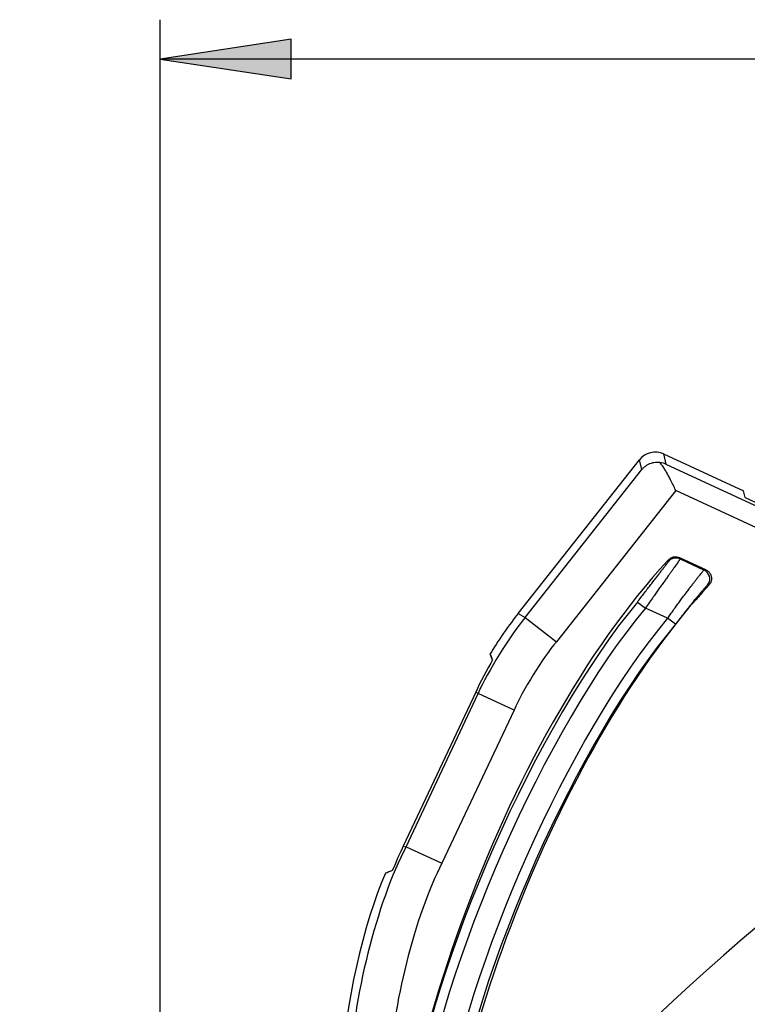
# Model space of a CAD drawing. Extents: x 0 to 333, y 0 to 297.
# Tile 12 of 26: x 21 to 40, y 247 to 272. Entities that reach past the tile are written whole.
import ezdxf

# ---------------------------------------------------------------- set-up
doc = ezdxf.new("R2010")
doc.units = 0
doc.layers.get('0').update_dxf_attribs({"linetype": 'CONTINUOUS'})

# ---------------------------------------------------------------- blocks, each defined once
blk = doc.blocks.new('BLOCK_138')
at = {"color": 7}
blk.add_open_spline([(30.565, 249.873), (30.012, 248.667), (29.499, 246.37), (29.486, 245.045)], degree=3, dxfattribs=at)
blk = doc.blocks.new('BLOCK_143')
at = {"color": 7}
blk.add_lwpolyline([(33.285, 255.294), (33.226, 255.453)], dxfattribs=at)
blk = doc.blocks.new('BLOCK_144')
at = {"color": 7}
blk.add_open_spline([(33.938, 256.482), (33.735, 256.234), (33.386, 255.73), (33.226, 255.453)], degree=3, dxfattribs=at)
blk = doc.blocks.new('BLOCK_145')
at = {"color": 7}
blk.add_open_spline([(37.633, 260.538), (37.429, 260.639), (37.158, 260.574), (37.022, 260.393)], degree=3, dxfattribs=at)
blk = doc.blocks.new('BLOCK_146')
at = {"color": 7}
blk.add_lwpolyline([(37.633, 260.538), (39.668, 259.598)], dxfattribs=at)
blk = doc.blocks.new('BLOCK_147')
at = {"color": 7}
blk.add_lwpolyline([(33.938, 256.482), (37.022, 260.393)], dxfattribs=at)
blk = doc.blocks.new('BLOCK_148')
at = {"color": 7}
blk.add_open_spline([(37.939, 256.208), (35.463, 253.277), (32.823, 247.36), (32.301, 243.573)], degree=3, dxfattribs=at)
blk = doc.blocks.new('BLOCK_149')
at = {"color": 7}
blk.add_open_spline([(38.754, 257.2), (38.752, 257.199), (38.75, 257.198), (38.747, 257.195), (38.744, 257.193), (38.74, 257.189), (38.735, 257.184), (38.728, 257.177), (38.72, 257.168), (38.71, 257.157), (38.7, 257.146), (38.688, 257.133), (38.674, 257.118), (38.661, 257.103), (38.646, 257.086), (38.63, 257.067), (38.613, 257.048), (38.595, 257.027), (38.576, 257.004), (38.556, 256.981), (38.535, 256.956), (38.513, 256.93), (38.491, 256.904), (38.468, 256.876), (38.444, 256.847), (38.42, 256.817), (38.395, 256.786), (38.369, 256.754), (38.342, 256.722), (38.315, 256.689), (38.288, 256.655), (38.26, 256.62), (38.232, 256.585), (38.204, 256.549), (38.175, 256.513), (38.146, 256.476), (38.117, 256.438), (38.087, 256.401), (38.058, 256.363), (38.028, 256.324), (37.999, 256.286), (37.969, 256.247), (37.939, 256.208)], degree=3, knots=[0, 0, 0, 0, 1, 1, 1, 2, 2, 2, 3, 3, 3, 4, 4, 4, 5, 5, 5, 6, 6, 6, 7, 7, 7, 8, 8, 8, 9, 9, 9, 10, 10, 10, 11, 11, 11, 12, 12, 12, 13, 13, 13, 14, 14, 14, 14], dxfattribs=at)
blk = doc.blocks.new('BLOCK_150')
at = {"color": 7}
blk.add_lwpolyline([(38.796, 257.209), (38.782, 257.206), (38.754, 257.2)], dxfattribs=at)
blk = doc.blocks.new('BLOCK_151')
at = {"color": 7}
blk.add_open_spline([(38.796, 257.209), (35.114, 253.267), (31.933, 245.33), (31.882, 239.959)], degree=3, dxfattribs=at)
blk = doc.blocks.new('BLOCK_162')
at = {"color": 7}
blk.add_open_spline([(36.971, 256.769), (34.421, 253.724), (31.711, 247.588), (31.185, 243.665)], degree=3, dxfattribs=at)
blk = doc.blocks.new('BLOCK_164')
at = {"color": 7}
blk.add_open_spline([(37.745, 257.831), (33.571, 253.318), (30.301, 244.343), (30.602, 238.23)], degree=3, dxfattribs=at)
blk = doc.blocks.new('BLOCK_165')
at = {"color": 7}
blk.add_lwpolyline([(37.752, 257.798), (37.75, 257.809), (37.745, 257.831)], dxfattribs=at)
blk = doc.blocks.new('BLOCK_166')
at = {"color": 7}
blk.add_open_spline([(36.971, 256.769), (37.001, 256.809), (37.031, 256.848), (37.061, 256.888), (37.091, 256.927), (37.121, 256.967), (37.15, 257.005), (37.178, 257.042), (37.206, 257.079), (37.234, 257.115), (37.262, 257.151), (37.289, 257.187), (37.315, 257.221), (37.342, 257.256), (37.368, 257.289), (37.392, 257.321), (37.416, 257.353), (37.44, 257.383), (37.462, 257.412), (37.485, 257.441), (37.507, 257.469), (37.527, 257.496), (37.548, 257.522), (37.567, 257.548), (37.585, 257.571), (37.603, 257.594), (37.62, 257.616), (37.635, 257.636), (37.65, 257.656), (37.664, 257.674), (37.677, 257.691), (37.689, 257.707), (37.7, 257.722), (37.71, 257.735), (37.719, 257.748), (37.727, 257.759), (37.734, 257.768), (37.74, 257.777), (37.745, 257.784), (37.748, 257.789), (37.75, 257.794), (37.751, 257.796), (37.752, 257.798)], degree=3, knots=[0, 0, 0, 0, 1, 1, 1, 2, 2, 2, 3, 3, 3, 4, 4, 4, 5, 5, 5, 6, 6, 6, 7, 7, 7, 8, 8, 8, 9, 9, 9, 10, 10, 10, 11, 11, 11, 12, 12, 12, 13, 13, 13, 14, 14, 14, 14], dxfattribs=at)
blk = doc.blocks.new('BLOCK_167')
at = {"color": 7}
blk.add_open_spline([(37.738, 256.359), (37.763, 256.394), (37.788, 256.429), (37.813, 256.464), (37.838, 256.5), (37.863, 256.535), (37.888, 256.569), (37.914, 256.605), (37.939, 256.64), (37.965, 256.675), (37.99, 256.71), (38.015, 256.745), (38.04, 256.779), (38.064, 256.812), (38.088, 256.844), (38.112, 256.876), (38.135, 256.908), (38.158, 256.939), (38.181, 256.969), (38.204, 257), (38.227, 257.031), (38.25, 257.06), (38.272, 257.09), (38.293, 257.119), (38.314, 257.146), (38.335, 257.173), (38.355, 257.199), (38.374, 257.224), (38.392, 257.249), (38.411, 257.272), (38.428, 257.295), (38.446, 257.318), (38.464, 257.34), (38.48, 257.361), (38.496, 257.382), (38.512, 257.401), (38.526, 257.419), (38.54, 257.437), (38.552, 257.453), (38.564, 257.467), (38.576, 257.482), (38.587, 257.495), (38.597, 257.507), (38.607, 257.52), (38.616, 257.531), (38.624, 257.54), (38.632, 257.55), (38.639, 257.558), (38.645, 257.564), (38.65, 257.571), (38.655, 257.576), (38.658, 257.579), (38.662, 257.583), (38.663, 257.584), (38.665, 257.585)], degree=3, knots=[0, 0, 0, 0, 1, 1, 1, 2, 2, 2, 3, 3, 3, 4, 4, 4, 5, 5, 5, 6, 6, 6, 7, 7, 7, 8, 8, 8, 9, 9, 9, 10, 10, 10, 11, 11, 11, 12, 12, 12, 13, 13, 13, 14, 14, 14, 15, 15, 15, 16, 16, 16, 17, 17, 17, 18, 18, 18, 18], dxfattribs=at)
blk = doc.blocks.new('BLOCK_168')
at = {"color": 7}
blk.add_lwpolyline([(37.738, 256.359), (37.173, 256.619)], dxfattribs=at)
blk = doc.blocks.new('BLOCK_169')
at = {"color": 7}
blk.add_open_spline([(38.055, 257.867), (38.054, 257.865), (38.054, 257.864), (38.052, 257.86), (38.05, 257.857), (38.047, 257.852), (38.043, 257.846), (38.039, 257.839), (38.034, 257.832), (38.028, 257.823), (38.022, 257.813), (38.015, 257.803), (38.006, 257.791), (37.999, 257.779), (37.989, 257.767), (37.98, 257.753), (37.97, 257.739), (37.959, 257.724), (37.948, 257.707), (37.936, 257.69), (37.923, 257.672), (37.909, 257.653), (37.896, 257.634), (37.881, 257.614), (37.866, 257.592), (37.851, 257.571), (37.835, 257.549), (37.818, 257.526), (37.802, 257.503), (37.784, 257.479), (37.767, 257.454), (37.748, 257.428), (37.729, 257.402), (37.709, 257.374), (37.69, 257.347), (37.669, 257.318), (37.649, 257.289), (37.628, 257.26), (37.607, 257.23), (37.585, 257.2), (37.563, 257.17), (37.541, 257.139), (37.518, 257.107), (37.495, 257.075), (37.472, 257.041), (37.448, 257.008), (37.424, 256.974), (37.4, 256.94), (37.375, 256.906), (37.342, 256.859), (37.309, 256.812), (37.275, 256.765), (37.241, 256.716), (37.207, 256.668), (37.173, 256.619)], degree=3, knots=[0, 0, 0, 0, 1, 1, 1, 2, 2, 2, 3, 3, 3, 4, 4, 4, 5, 5, 5, 6, 6, 6, 7, 7, 7, 8, 8, 8, 9, 9, 9, 10, 10, 10, 11, 11, 11, 12, 12, 12, 13, 13, 13, 14, 14, 14, 15, 15, 15, 16, 16, 16, 17, 17, 17, 18, 18, 18, 18], dxfattribs=at)
blk = doc.blocks.new('BLOCK_170')
at = {"color": 7}
blk.add_lwpolyline([(38.055, 257.867), (38.665, 257.585)], dxfattribs=at)
blk = doc.blocks.new('BLOCK_171')
at = {"color": 7}
blk.add_lwpolyline([(37.939, 256.208), (37.738, 256.359)], dxfattribs=at)
blk = doc.blocks.new('BLOCK_172')
at = {"color": 7}
blk.add_open_spline([(38.754, 257.2), (38.842, 257.307), (38.826, 257.464), (38.718, 257.552), (38.706, 257.563), (38.68, 257.579), (38.665, 257.585)], degree=3, knots=[0, 0, 0, 0, 1, 1, 1, 2, 2, 2, 2], dxfattribs=at)
blk = doc.blocks.new('BLOCK_173')
at = {"color": 7}
blk.add_open_spline([(38.055, 257.867), (37.955, 257.917), (37.82, 257.886), (37.752, 257.798)], degree=3, dxfattribs=at)
blk = doc.blocks.new('BLOCK_174')
at = {"color": 7}
blk.add_lwpolyline([(36.971, 256.769), (37.173, 256.619)], dxfattribs=at)
blk = doc.blocks.new('BLOCK_233')
at = {"color": 7}
blk.add_open_spline([(44.061, 248.031), (40.362, 245.584), (34.977, 239.96), (32.705, 236.172)], degree=3, dxfattribs=at)
blk = doc.blocks.new('BLOCK_236')
at = {"color": 7}
blk.add_open_spline([(44.326, 246.982), (24.212, 232.069), (20.109, 203.826), (35.162, 183.899), (35.609, 183.295), (36.533, 182.151), (37.031, 181.587)], degree=3, knots=[0, 0, 0, 0, 1, 1, 1, 2, 2, 2, 2], dxfattribs=at)
blk = doc.blocks.new('BLOCK_237')
at = {"color": 7}
blk.add_open_spline([(37.738, 256.359), (35.241, 253.403), (32.579, 247.438), (32.054, 243.62)], degree=3, dxfattribs=at)
blk = doc.blocks.new('BLOCK_239')
at = {"color": 7}
blk.add_open_spline([(37.173, 256.619), (34.643, 253.599), (31.955, 247.511), (31.433, 243.62)], degree=3, dxfattribs=at)
blk = doc.blocks.new('BLOCK_322')
at = {"color": 7}
blk.add_open_spline([(44.026, 251.471), (40.174, 249.137), (34.405, 243.668), (31.882, 239.959)], degree=3, dxfattribs=at)
blk = doc.blocks.new('BLOCK_357')
at = {"color": 7}
blk.add_lwpolyline([(38.665, 257.585), (38.708, 257.595)], dxfattribs=at)
blk = doc.blocks.new('BLOCK_358')
at = {"color": 7}
blk.add_open_spline([(38.708, 257.595), (38.72, 257.588), (38.733, 257.582), (38.745, 257.574), (38.756, 257.566), (38.767, 257.557), (38.777, 257.547), (38.788, 257.537), (38.797, 257.526), (38.805, 257.515), (38.814, 257.504), (38.821, 257.492), (38.827, 257.479), (38.834, 257.466), (38.839, 257.453), (38.843, 257.44), (38.847, 257.426), (38.85, 257.413), (38.852, 257.399), (38.853, 257.385), (38.854, 257.371), (38.853, 257.357), (38.853, 257.342), (38.851, 257.328), (38.848, 257.315), (38.845, 257.301), (38.84, 257.288), (38.835, 257.275), (38.83, 257.261), (38.823, 257.249), (38.816, 257.237), (38.81, 257.227), (38.803, 257.218), (38.796, 257.209)], degree=3, knots=[0, 0, 0, 0, 1, 1, 1, 2, 2, 2, 3, 3, 3, 4, 4, 4, 5, 5, 5, 6, 6, 6, 7, 7, 7, 8, 8, 8, 9, 9, 9, 10, 10, 10, 11, 11, 11, 11], dxfattribs=at)
blk = doc.blocks.new('BLOCK_359')
at = {"color": 7}
blk.add_open_spline([(37.745, 257.831), (37.754, 257.841), (37.764, 257.852), (37.774, 257.861), (37.785, 257.871), (37.796, 257.879), (37.808, 257.886), (37.82, 257.894), (37.833, 257.9), (37.846, 257.905), (37.859, 257.911), (37.873, 257.915), (37.887, 257.918), (37.901, 257.921), (37.915, 257.922), (37.929, 257.923), (37.943, 257.924), (37.958, 257.923), (37.971, 257.921), (37.998, 257.918), (38.022, 257.909), (38.047, 257.9)], degree=3, knots=[0, 0, 0, 0, 1, 1, 1, 2, 2, 2, 3, 3, 3, 4, 4, 4, 5, 5, 5, 6, 6, 6, 7, 7, 7, 7], dxfattribs=at)
blk = doc.blocks.new('BLOCK_360')
at = {"color": 7}
blk.add_lwpolyline([(38.047, 257.9), (38.055, 257.867)], dxfattribs=at)
blk = doc.blocks.new('BLOCK_361')
at = {"color": 7}
blk.add_lwpolyline([(38.708, 257.595), (38.047, 257.9)], dxfattribs=at)
blk = doc.blocks.new('BLOCK_365')
at = {"color": 7}
blk.add_open_spline([(37.697, 260.278), (37.659, 260.297), (37.586, 260.316), (37.544, 260.318)], degree=3, dxfattribs=at)
blk = doc.blocks.new('BLOCK_366')
at = {"color": 7}
blk.add_lwpolyline([(37.697, 260.278), (44.77, 257.01)], dxfattribs=at)
blk = doc.blocks.new('BLOCK_368')
at = {"color": 7}
blk.add_lwpolyline([(44.658, 256.51), (37.944, 259.612)], dxfattribs=at)
blk = doc.blocks.new('BLOCK_369')
at = {"color": 7}
blk.add_open_spline([(37.944, 259.612), (37.944, 259.614), (37.943, 259.616), (37.942, 259.618), (37.92, 259.662), (37.899, 259.706), (37.877, 259.75), (37.856, 259.794), (37.834, 259.837), (37.813, 259.879), (37.796, 259.913), (37.779, 259.946), (37.762, 259.979), (37.744, 260.011), (37.727, 260.043), (37.71, 260.073), (37.693, 260.104), (37.676, 260.133), (37.658, 260.161), (37.639, 260.192), (37.62, 260.221), (37.601, 260.247), (37.582, 260.272), (37.563, 260.295), (37.544, 260.318)], degree=3, knots=[0, 0, 0, 0, 1, 1, 1, 2, 2, 2, 3, 3, 3, 4, 4, 4, 5, 5, 5, 6, 6, 6, 7, 7, 7, 8, 8, 8, 8], dxfattribs=at)
blk = doc.blocks.new('BLOCK_370')
at = {"color": 7}
blk.add_lwpolyline([(34.112, 256.376), (34.908, 255.761)], dxfattribs=at)
blk = doc.blocks.new('BLOCK_371')
at = {"color": 7}
blk.add_lwpolyline([(34.112, 256.376), (37.083, 260.143)], dxfattribs=at)
blk = doc.blocks.new('BLOCK_372')
at = {"color": 7}
blk.add_open_spline([(37.544, 260.318), (37.533, 260.319), (37.523, 260.321), (37.513, 260.321), (37.484, 260.324), (37.457, 260.323), (37.43, 260.321), (37.403, 260.319), (37.377, 260.315), (37.353, 260.309), (37.328, 260.303), (37.304, 260.296), (37.281, 260.287), (37.255, 260.276), (37.23, 260.264), (37.207, 260.25), (37.183, 260.236), (37.162, 260.22), (37.141, 260.202), (37.121, 260.185), (37.102, 260.166), (37.085, 260.146), (37.084, 260.145), (37.084, 260.144), (37.083, 260.143)], degree=3, knots=[0, 0, 0, 0, 1, 1, 1, 2, 2, 2, 3, 3, 3, 4, 4, 4, 5, 5, 5, 6, 6, 6, 7, 7, 7, 8, 8, 8, 8], dxfattribs=at)
blk = doc.blocks.new('BLOCK_373')
at = {"color": 7}
blk.add_lwpolyline([(37.944, 259.612), (34.908, 255.761)], dxfattribs=at)
blk = doc.blocks.new('BLOCK_374')
at = {"color": 7}
blk.add_lwpolyline([(33.833, 254.024), (32.918, 254.446)], dxfattribs=at)
blk = doc.blocks.new('BLOCK_375')
at = {"color": 7}
blk.add_lwpolyline([(33.833, 254.024), (31.999, 250.127)], dxfattribs=at)
blk = doc.blocks.new('BLOCK_376')
at = {"color": 7}
blk.add_lwpolyline([(31.084, 250.549), (31.999, 250.127)], dxfattribs=at)
blk = doc.blocks.new('BLOCK_377')
at = {"color": 7}
blk.add_lwpolyline([(31.084, 250.549), (32.918, 254.446)], dxfattribs=at)
blk = doc.blocks.new('BLOCK_378')
at = {"color": 7}
blk.add_open_spline([(31.999, 250.127), (31.319, 248.843), (30.702, 246.393), (30.694, 244.943)], degree=3, dxfattribs=at)
blk = doc.blocks.new('BLOCK_379')
at = {"color": 7}
blk.add_open_spline([(31.084, 250.549), (30.355, 249.173), (29.695, 246.549), (29.686, 244.996)], degree=3, dxfattribs=at)
blk = doc.blocks.new('BLOCK_381')
at = {"color": 7}
blk.add_open_spline([(34.908, 255.761), (34.563, 255.352), (34.044, 254.513), (33.833, 254.024)], degree=3, dxfattribs=at)
blk = doc.blocks.new('BLOCK_382')
at = {"color": 7}
blk.add_open_spline([(34.112, 256.376), (33.73, 255.922), (33.153, 254.99), (32.918, 254.446)], degree=3, dxfattribs=at)
blk = doc.blocks.new('BLOCK_383')
at = {"color": 7}
blk.add_lwpolyline([(37.083, 260.143), (37.022, 260.393)], dxfattribs=at)
blk = doc.blocks.new('BLOCK_384')
at = {"color": 7}
blk.add_lwpolyline([(37.633, 260.538), (37.697, 260.278)], dxfattribs=at)
blk = doc.blocks.new('BLOCK_385')
at = {"color": 7}
blk.add_lwpolyline([(39.708, 259.434), (39.668, 259.598)], dxfattribs=at)
blk = doc.blocks.new('BLOCK_386')
at = {"color": 7}
blk.add_lwpolyline([(39.708, 259.434), (44.659, 257.146)], dxfattribs=at)
blk = doc.blocks.new('BLOCK_388')
at = {"color": 7}
blk.add_open_spline([(30.735, 249.939), (30.693, 249.922), (30.608, 249.89), (30.565, 249.873)], degree=3, dxfattribs=at)
blk = doc.blocks.new('BLOCK_389')
at = {"color": 7}
blk.add_open_spline([(31.014, 250.566), (30.939, 250.41), (30.801, 250.099), (30.735, 249.939)], degree=3, dxfattribs=at)
blk = doc.blocks.new('BLOCK_390')
at = {"color": 7}
blk.add_lwpolyline([(31.014, 250.566), (31.084, 250.549)], dxfattribs=at)
blk = doc.blocks.new('BLOCK_392')
at = {"color": 7}
blk.add_open_spline([(33.287, 255.298), (33.272, 255.337), (33.242, 255.415), (33.226, 255.453)], degree=3, dxfattribs=at)
blk = doc.blocks.new('BLOCK_393')
at = {"color": 7}
blk.add_lwpolyline([(33.938, 256.482), (34.112, 256.376)], dxfattribs=at)
blk = doc.blocks.new('BLOCK_394')
at = {"color": 7}
blk.add_lwpolyline([(32.918, 254.446), (32.857, 254.483)], dxfattribs=at)
blk = doc.blocks.new('BLOCK_395')
at = {"color": 7}
blk.add_open_spline([(33.287, 255.298), (33.166, 255.098), (32.954, 254.696), (32.857, 254.483)], degree=3, dxfattribs=at)
blk = doc.blocks.new('BLOCK_398')
at = {"color": 7}
blk.add_lwpolyline([(32.857, 254.483), (31.014, 250.566)], dxfattribs=at)
blk = doc.blocks.new('*U1270')
at = {"color": 7}
blk.add_solid([(28.161, 270.077), (24.828, 270.585), (28.161, 271.093)], dxfattribs=at)
blk = doc.blocks.new('BLOCK_411')
blk.add_lwpolyline([(24.828, 270.585), (28.161, 270.077), (28.161, 271.093), (24.828, 270.585)])
at = {"color": 7}
blk.add_blockref('*U1270', (0, 0), dxfattribs=at)
blk = doc.blocks.new('BLOCK_413')
blk.add_lwpolyline([(24.828, 214.568), (24.828, 271.585)])
blk = doc.blocks.new('BLOCK_414')
blk.add_lwpolyline([(118.336, 270.585), (24.828, 270.585)])
blk = doc.blocks.new('BLOCK_409')
for name in ['BLOCK_413', 'BLOCK_411', 'BLOCK_414']:
    blk.add_blockref(name, (0, 0))

msp = doc.modelspace()

# ---------------------------------------------------------------- block references
for name in ['BLOCK_409', 'BLOCK_145', 'BLOCK_146', 'BLOCK_384', 'BLOCK_147', 'BLOCK_383', 'BLOCK_372', 'BLOCK_365', 'BLOCK_369', 'BLOCK_366', 'BLOCK_371', 'BLOCK_373', 'BLOCK_368', 'BLOCK_385', 'BLOCK_386', 'BLOCK_164', 'BLOCK_166', 'BLOCK_169', 'BLOCK_359', 'BLOCK_165', 'BLOCK_173', 'BLOCK_360', 'BLOCK_361', 'BLOCK_170', 'BLOCK_167', 'BLOCK_357', 'BLOCK_172', 'BLOCK_358', 'BLOCK_151', 'BLOCK_149', 'BLOCK_150', 'BLOCK_162', 'BLOCK_174', 'BLOCK_239', 'BLOCK_144', 'BLOCK_393', 'BLOCK_168', 'BLOCK_237', 'BLOCK_382', 'BLOCK_370', 'BLOCK_171', 'BLOCK_148', 'BLOCK_381', 'BLOCK_395', 'BLOCK_143', 'BLOCK_392', 'BLOCK_398', 'BLOCK_394', 'BLOCK_377', 'BLOCK_374', 'BLOCK_375', 'BLOCK_322', 'BLOCK_379', 'BLOCK_389', 'BLOCK_390', 'BLOCK_376', 'BLOCK_378', 'BLOCK_138', 'BLOCK_388', 'BLOCK_233', 'BLOCK_236']:
    msp.add_blockref(name, (0, 0))

doc.saveas('drawing.dxf')
